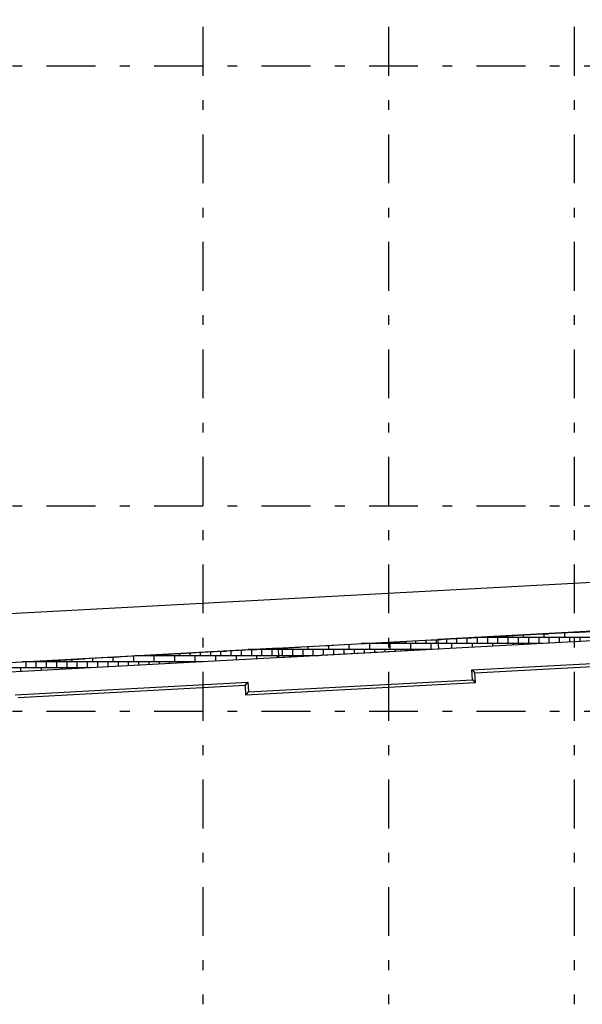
# Model space of a CAD drawing. Extents: x 2 to 87, y -108 to 11.
# Tile 15 of 210: x 16 to 22, y -97 to -86. Entities that reach past the tile are written whole.
import ezdxf

# ---------------------------------------------------------------- set-up
doc = ezdxf.new("R2010")
doc.units = 0
doc.header["$MEASUREMENT"] = 0
doc.linetypes.add('DASHDOT', pattern=[1, 0.5, -0.25, 0, -0.25])
for name, color, linetype in [('11', 7, 'CONTINUOUS'), ('18', 7, 'CONTINUOUS'), ('2', 7, 'CONTINUOUS'), ('5', 7, 'CONTINUOUS')]:
    doc.layers.add(name, color=color, linetype=linetype)

msp = doc.modelspace()

# ---------------------------------------------------------------- linework, layer by layer
at = {"layer": '11', "color": 62, "linetype": 'Continuous'}
for p, q in [((23.3719, -92.6114), (20.332, -92.7756)), ((18.6987, -92.8638), (15.6589, -93.0281)), ((18.7041, -92.9637), (18.6987, -92.8638)), ((20.332, -92.7756), (20.3374, -92.8754)), ((20.3374, -92.8754), (18.7041, -92.9637)), ((20.6794, -93.0873), (23.0602, -92.9587)), ((20.7109, -93.1156), (23.0318, -92.9902)), ((20.6848, -93.1872), (20.6794, -93.0873)), ((20.7163, -93.2155), (20.7109, -93.1156)), ((16.0062, -93.3398), (18.387, -93.2112)), ((16.0378, -93.3681), (18.3586, -93.2427)), ((18.3586, -93.2427), (18.364, -93.3426)), ((18.364, -93.3426), (20.7163, -93.2155)), ((18.387, -93.2112), (18.3924, -93.311)), ((18.3924, -93.311), (20.6848, -93.1872))]:
    msp.add_line(p, q, dxfattribs=at)
for points in [[(20.6875, -93.0946), (20.6874, -93.0945), (20.6873, -93.0944), (20.6872, -93.0943), (20.6871, -93.0942), (20.687, -93.0941), (20.6869, -93.094), (20.6868, -93.0939), (20.6867, -93.0938), (20.6866, -93.0938), (20.6865, -93.0937), (20.6864, -93.0936), (20.6862, -93.0935), (20.6861, -93.0934), (20.686, -93.0933), (20.6859, -93.0932), (20.6858, -93.0931), (20.6857, -93.093), (20.6856, -93.0929), (20.6855, -93.0929), (20.6854, -93.0928), (20.6853, -93.0927), (20.6852, -93.0926), (20.6851, -93.0925), (20.685, -93.0924), (20.6849, -93.0923), (20.6848, -93.0922), (20.6847, -93.0921), (20.6846, -93.092), (20.6845, -93.0919), (20.6844, -93.0919), (20.6843, -93.0918), (20.6842, -93.0917), (20.6841, -93.0916), (20.684, -93.0915), (20.6839, -93.0914), (20.6838, -93.0913), (20.6837, -93.0912), (20.6836, -93.0911), (20.6835, -93.091), (20.6834, -93.0909), (20.6833, -93.0909), (20.6832, -93.0908), (20.6831, -93.0907), (20.683, -93.0906), (20.6829, -93.0905), (20.6828, -93.0904), (20.6827, -93.0903), (20.6826, -93.0902), (20.6825, -93.0901), (20.6824, -93.09), (20.6823, -93.0899), (20.6822, -93.0898), (20.6821, -93.0897), (20.682, -93.0896), (20.6819, -93.0896), (20.6817, -93.0895), (20.6816, -93.0894), (20.6815, -93.0893), (20.6814, -93.0892), (20.6813, -93.0891), (20.6812, -93.089), (20.6811, -93.0889), (20.681, -93.0888), (20.6809, -93.0887), (20.6808, -93.0886), (20.6807, -93.0885), (20.6806, -93.0884), (20.6805, -93.0883), (20.6804, -93.0882), (20.6803, -93.0882), (20.6802, -93.0881), (20.6801, -93.088), (20.68, -93.0879), (20.6799, -93.0878), (20.6798, -93.0877), (20.6797, -93.0876), (20.6796, -93.0875), (20.6795, -93.0874), (20.6794, -93.0873)], [(20.6969, -93.103), (20.6968, -93.1029), (20.6967, -93.1028), (20.6966, -93.1028), (20.6965, -93.1027), (20.6964, -93.1026), (20.6963, -93.1025), (20.6962, -93.1024), (20.6962, -93.1024), (20.6961, -93.1023), (20.696, -93.1022), (20.6959, -93.1021), (20.6958, -93.1021), (20.6957, -93.102), (20.6956, -93.1019), (20.6955, -93.1018), (20.6955, -93.1017), (20.6954, -93.1017), (20.6953, -93.1016), (20.6952, -93.1015), (20.6951, -93.1014), (20.695, -93.1013), (20.6949, -93.1013), (20.6948, -93.1012), (20.6947, -93.1011), (20.6946, -93.101), (20.6946, -93.1009), (20.6945, -93.1009), (20.6944, -93.1008), (20.6943, -93.1007), (20.6942, -93.1006), (20.6941, -93.1005), (20.694, -93.1004), (20.6939, -93.1004), (20.6938, -93.1003), (20.6937, -93.1002), (20.6936, -93.1001), (20.6935, -93.1), (20.6935, -93.0999), (20.6934, -93.0999), (20.6933, -93.0998), (20.6932, -93.0997), (20.6931, -93.0996), (20.693, -93.0995), (20.6929, -93.0994), (20.6928, -93.0994), (20.6927, -93.0993), (20.6926, -93.0992), (20.6925, -93.0991), (20.6924, -93.099), (20.6923, -93.0989), (20.6922, -93.0989), (20.6921, -93.0988), (20.692, -93.0987), (20.692, -93.0986), (20.6919, -93.0985), (20.6918, -93.0984), (20.6917, -93.0983), (20.6916, -93.0983), (20.6915, -93.0982), (20.6914, -93.0981), (20.6913, -93.098), (20.6912, -93.0979), (20.6911, -93.0978), (20.691, -93.0977), (20.6909, -93.0976), (20.6908, -93.0976), (20.6907, -93.0975), (20.6906, -93.0974), (20.6905, -93.0973), (20.6904, -93.0972), (20.6903, -93.0971), (20.6902, -93.097), (20.6901, -93.0969), (20.69, -93.0969), (20.6899, -93.0968), (20.6898, -93.0967), (20.6897, -93.0966), (20.6896, -93.0965), (20.6895, -93.0964), (20.6894, -93.0963), (20.6893, -93.0962), (20.6892, -93.0962), (20.6891, -93.0961), (20.689, -93.096), (20.6889, -93.0959), (20.6888, -93.0958), (20.6887, -93.0957), (20.6887, -93.0956), (20.6886, -93.0955), (20.6885, -93.0955), (20.6884, -93.0954), (20.6883, -93.0953), (20.6882, -93.0952), (20.6881, -93.0951), (20.688, -93.095), (20.6879, -93.0949), (20.6878, -93.0948), (20.6877, -93.0947), (20.6876, -93.0946), (20.6875, -93.0946)], [(20.7044, -93.1098), (20.7043, -93.1097), (20.7043, -93.1096), (20.7042, -93.1096), (20.7041, -93.1095), (20.7041, -93.1095), (20.704, -93.1094), (20.7039, -93.1094), (20.7039, -93.1093), (20.7038, -93.1092), (20.7037, -93.1092), (20.7037, -93.1091), (20.7036, -93.1091), (20.7035, -93.109), (20.7035, -93.1089), (20.7034, -93.1089), (20.7033, -93.1088), (20.7033, -93.1088), (20.7032, -93.1087), (20.7031, -93.1086), (20.7031, -93.1086), (20.703, -93.1085), (20.7029, -93.1084), (20.7029, -93.1084), (20.7028, -93.1083), (20.7027, -93.1083), (20.7027, -93.1082), (20.7026, -93.1081), (20.7025, -93.1081), (20.7024, -93.108), (20.7024, -93.1079), (20.7023, -93.1079), (20.7022, -93.1078), (20.7022, -93.1078), (20.7021, -93.1077), (20.702, -93.1076), (20.7019, -93.1076), (20.7019, -93.1075), (20.7018, -93.1074), (20.7017, -93.1074), (20.7017, -93.1073), (20.7016, -93.1072), (20.7015, -93.1072), (20.7014, -93.1071), (20.7014, -93.107), (20.7013, -93.107), (20.7012, -93.1069), (20.7011, -93.1068), (20.7011, -93.1068), (20.701, -93.1067), (20.7009, -93.1066), (20.7008, -93.1066), (20.7008, -93.1065), (20.7007, -93.1064), (20.7006, -93.1064), (20.7005, -93.1063), (20.7005, -93.1062), (20.7004, -93.1062), (20.7003, -93.1061), (20.7002, -93.106), (20.7001, -93.1059), (20.7001, -93.1059), (20.7, -93.1058), (20.6999, -93.1057), (20.6998, -93.1057), (20.6998, -93.1056), (20.6997, -93.1055), (20.6996, -93.1055), (20.6995, -93.1054), (20.6994, -93.1053), (20.6994, -93.1052), (20.6993, -93.1052), (20.6992, -93.1051), (20.6991, -93.105), (20.699, -93.1049), (20.6989, -93.1049), (20.6989, -93.1048), (20.6988, -93.1047), (20.6987, -93.1047), (20.6986, -93.1046), (20.6985, -93.1045), (20.6985, -93.1044), (20.6984, -93.1044), (20.6983, -93.1043), (20.6982, -93.1042), (20.6981, -93.1041), (20.698, -93.1041), (20.698, -93.104), (20.6979, -93.1039), (20.6978, -93.1038), (20.6977, -93.1038), (20.6976, -93.1037), (20.6975, -93.1036), (20.6975, -93.1035), (20.6974, -93.1035), (20.6973, -93.1034), (20.6972, -93.1033), (20.6971, -93.1032), (20.697, -93.1031), (20.6969, -93.1031), (20.6969, -93.103)], [(20.7093, -93.1141), (20.7092, -93.1141), (20.7092, -93.1141), (20.7092, -93.114), (20.7091, -93.114), (20.7091, -93.114), (20.7091, -93.1139), (20.709, -93.1139), (20.709, -93.1139), (20.7089, -93.1138), (20.7089, -93.1138), (20.7089, -93.1138), (20.7088, -93.1137), (20.7088, -93.1137), (20.7088, -93.1137), (20.7087, -93.1136), (20.7087, -93.1136), (20.7086, -93.1136), (20.7086, -93.1135), (20.7086, -93.1135), (20.7085, -93.1135), (20.7085, -93.1134), (20.7084, -93.1134), (20.7084, -93.1134), (20.7084, -93.1133), (20.7083, -93.1133), (20.7083, -93.1133), (20.7082, -93.1132), (20.7082, -93.1132), (20.7082, -93.1131), (20.7081, -93.1131), (20.7081, -93.1131), (20.708, -93.113), (20.708, -93.113), (20.7079, -93.1129), (20.7079, -93.1129), (20.7079, -93.1129), (20.7078, -93.1128), (20.7078, -93.1128), (20.7077, -93.1127), (20.7077, -93.1127), (20.7076, -93.1127), (20.7076, -93.1126), (20.7075, -93.1126), (20.7075, -93.1125), (20.7074, -93.1125), (20.7074, -93.1125), (20.7073, -93.1124), (20.7073, -93.1124), (20.7072, -93.1123), (20.7072, -93.1123), (20.7071, -93.1122), (20.7071, -93.1122), (20.7071, -93.1121), (20.707, -93.1121), (20.707, -93.1121), (20.7069, -93.112), (20.7068, -93.112), (20.7068, -93.1119), (20.7067, -93.1119), (20.7067, -93.1118), (20.7066, -93.1118), (20.7066, -93.1117), (20.7065, -93.1117), (20.7065, -93.1116), (20.7064, -93.1116), (20.7064, -93.1115), (20.7063, -93.1115), (20.7063, -93.1114), (20.7062, -93.1114), (20.7062, -93.1113), (20.7061, -93.1113), (20.7061, -93.1112), (20.706, -93.1112), (20.7059, -93.1111), (20.7059, -93.1111), (20.7058, -93.111), (20.7058, -93.111), (20.7057, -93.1109), (20.7057, -93.1109), (20.7056, -93.1108), (20.7055, -93.1108), (20.7055, -93.1107), (20.7054, -93.1107), (20.7054, -93.1106), (20.7053, -93.1106), (20.7052, -93.1105), (20.7052, -93.1105), (20.7051, -93.1104), (20.7051, -93.1104), (20.705, -93.1103), (20.7049, -93.1103), (20.7049, -93.1102), (20.7048, -93.1101), (20.7048, -93.1101), (20.7047, -93.11), (20.7046, -93.11), (20.7046, -93.1099), (20.7045, -93.1099), (20.7045, -93.1098), (20.7044, -93.1098)], [(20.7109, -93.1156), (20.7109, -93.1156), (20.7109, -93.1156), (20.7109, -93.1156), (20.7109, -93.1156), (20.7109, -93.1156), (20.7109, -93.1156), (20.7109, -93.1156), (20.7109, -93.1156), (20.7109, -93.1156), (20.7109, -93.1156), (20.7109, -93.1156), (20.7109, -93.1156), (20.7109, -93.1156), (20.7109, -93.1156), (20.7109, -93.1156), (20.7109, -93.1156), (20.7109, -93.1156), (20.7109, -93.1156), (20.7109, -93.1156), (20.7109, -93.1156), (20.7109, -93.1156), (20.7109, -93.1156), (20.7109, -93.1156), (20.7108, -93.1156), (20.7108, -93.1155), (20.7108, -93.1155), (20.7108, -93.1155), (20.7108, -93.1155), (20.7108, -93.1155), (20.7108, -93.1155), (20.7108, -93.1155), (20.7108, -93.1155), (20.7108, -93.1155), (20.7107, -93.1155), (20.7107, -93.1155), (20.7107, -93.1154), (20.7107, -93.1154), (20.7107, -93.1154), (20.7107, -93.1154), (20.7107, -93.1154), (20.7107, -93.1154), (20.7106, -93.1154), (20.7106, -93.1154), (20.7106, -93.1153), (20.7106, -93.1153), (20.7106, -93.1153), (20.7106, -93.1153), (20.7106, -93.1153), (20.7105, -93.1153), (20.7105, -93.1153), (20.7105, -93.1152), (20.7105, -93.1152), (20.7105, -93.1152), (20.7104, -93.1152), (20.7104, -93.1152), (20.7104, -93.1152), (20.7104, -93.1151), (20.7104, -93.1151), (20.7104, -93.1151), (20.7103, -93.1151), (20.7103, -93.1151), (20.7103, -93.1151), (20.7103, -93.115), (20.7102, -93.115), (20.7102, -93.115), (20.7102, -93.115), (20.7102, -93.115), (20.7102, -93.1149), (20.7101, -93.1149), (20.7101, -93.1149), (20.7101, -93.1149), (20.7101, -93.1149), (20.71, -93.1148), (20.71, -93.1148), (20.71, -93.1148), (20.71, -93.1148), (20.7099, -93.1147), (20.7099, -93.1147), (20.7099, -93.1147), (20.7099, -93.1147), (20.7098, -93.1146), (20.7098, -93.1146), (20.7098, -93.1146), (20.7098, -93.1146), (20.7097, -93.1145), (20.7097, -93.1145), (20.7097, -93.1145), (20.7096, -93.1145), (20.7096, -93.1144), (20.7096, -93.1144), (20.7095, -93.1144), (20.7095, -93.1144), (20.7095, -93.1143), (20.7095, -93.1143), (20.7094, -93.1143), (20.7094, -93.1142), (20.7094, -93.1142), (20.7093, -93.1142), (20.7093, -93.1142), (20.7093, -93.1141)], [(18.3586, -93.2427), (18.3586, -93.2427), (18.3586, -93.2427), (18.3586, -93.2427), (18.3586, -93.2427), (18.3586, -93.2427), (18.3586, -93.2427), (18.3586, -93.2427), (18.3586, -93.2427), (18.3586, -93.2427), (18.3586, -93.2427), (18.3586, -93.2427), (18.3587, -93.2427), (18.3587, -93.2427), (18.3587, -93.2427), (18.3587, -93.2427), (18.3587, -93.2427), (18.3587, -93.2427), (18.3587, -93.2427), (18.3587, -93.2427), (18.3587, -93.2427), (18.3587, -93.2427), (18.3587, -93.2426), (18.3587, -93.2426), (18.3587, -93.2426), (18.3587, -93.2426), (18.3587, -93.2426), (18.3587, -93.2426), (18.3587, -93.2426), (18.3588, -93.2426), (18.3588, -93.2426), (18.3588, -93.2426), (18.3588, -93.2426), (18.3588, -93.2425), (18.3588, -93.2425), (18.3588, -93.2425), (18.3588, -93.2425), (18.3588, -93.2425), (18.3588, -93.2425), (18.3589, -93.2425), (18.3589, -93.2425), (18.3589, -93.2424), (18.3589, -93.2424), (18.3589, -93.2424), (18.3589, -93.2424), (18.3589, -93.2424), (18.359, -93.2424), (18.359, -93.2424), (18.359, -93.2423), (18.359, -93.2423), (18.359, -93.2423), (18.359, -93.2423), (18.359, -93.2423), (18.3591, -93.2423), (18.3591, -93.2422), (18.3591, -93.2422), (18.3591, -93.2422), (18.3591, -93.2422), (18.3591, -93.2422), (18.3592, -93.2421), (18.3592, -93.2421), (18.3592, -93.2421), (18.3592, -93.2421), (18.3592, -93.2421), (18.3593, -93.242), (18.3593, -93.242), (18.3593, -93.242), (18.3593, -93.242), (18.3593, -93.2419), (18.3594, -93.2419), (18.3594, -93.2419), (18.3594, -93.2419), (18.3594, -93.2419), (18.3594, -93.2418), (18.3595, -93.2418), (18.3595, -93.2418), (18.3595, -93.2418), (18.3595, -93.2417), (18.3596, -93.2417), (18.3596, -93.2417), (18.3596, -93.2416), (18.3596, -93.2416), (18.3596, -93.2416), (18.3597, -93.2416), (18.3597, -93.2415), (18.3597, -93.2415), (18.3597, -93.2415), (18.3598, -93.2415), (18.3598, -93.2414), (18.3598, -93.2414), (18.3599, -93.2414), (18.3599, -93.2413), (18.3599, -93.2413), (18.3599, -93.2413), (18.36, -93.2412), (18.36, -93.2412), (18.36, -93.2412), (18.3601, -93.2411), (18.3601, -93.2411), (18.3601, -93.2411), (18.3601, -93.241)], [(18.3601, -93.241), (18.3602, -93.241), (18.3602, -93.241), (18.3602, -93.2409), (18.3603, -93.2409), (18.3603, -93.2409), (18.3603, -93.2408), (18.3604, -93.2408), (18.3604, -93.2408), (18.3604, -93.2407), (18.3605, -93.2407), (18.3605, -93.2407), (18.3605, -93.2406), (18.3606, -93.2406), (18.3606, -93.2405), (18.3606, -93.2405), (18.3607, -93.2405), (18.3607, -93.2404), (18.3607, -93.2404), (18.3608, -93.2404), (18.3608, -93.2403), (18.3608, -93.2403), (18.3609, -93.2402), (18.3609, -93.2402), (18.3609, -93.2402), (18.361, -93.2401), (18.361, -93.2401), (18.3611, -93.24), (18.3611, -93.24), (18.3611, -93.2399), (18.3612, -93.2399), (18.3612, -93.2399), (18.3612, -93.2398), (18.3613, -93.2398), (18.3613, -93.2397), (18.3614, -93.2397), (18.3614, -93.2396), (18.3614, -93.2396), (18.3615, -93.2395), (18.3615, -93.2395), (18.3616, -93.2395), (18.3616, -93.2394), (18.3616, -93.2394), (18.3617, -93.2393), (18.3617, -93.2393), (18.3618, -93.2392), (18.3618, -93.2392), (18.3619, -93.2391), (18.3619, -93.2391), (18.3619, -93.239), (18.362, -93.239), (18.362, -93.2389), (18.3621, -93.2389), (18.3621, -93.2388), (18.3622, -93.2388), (18.3622, -93.2387), (18.3623, -93.2387), (18.3623, -93.2386), (18.3623, -93.2386), (18.3624, -93.2385), (18.3624, -93.2385), (18.3625, -93.2384), (18.3625, -93.2384), (18.3626, -93.2383), (18.3626, -93.2383), (18.3627, -93.2382), (18.3627, -93.2382), (18.3628, -93.2381), (18.3628, -93.2381), (18.3629, -93.238), (18.3629, -93.2379), (18.363, -93.2379), (18.363, -93.2378), (18.3631, -93.2378), (18.3631, -93.2377), (18.3632, -93.2377), (18.3632, -93.2376), (18.3633, -93.2376), (18.3633, -93.2375), (18.3634, -93.2374), (18.3634, -93.2374), (18.3635, -93.2373), (18.3635, -93.2373), (18.3636, -93.2372), (18.3636, -93.2372), (18.3637, -93.2371), (18.3637, -93.237), (18.3638, -93.237), (18.3638, -93.2369), (18.3639, -93.2369), (18.364, -93.2368), (18.364, -93.2367), (18.3641, -93.2367), (18.3641, -93.2366), (18.3642, -93.2366), (18.3642, -93.2365), (18.3643, -93.2364), (18.3643, -93.2364), (18.3644, -93.2363), (18.3645, -93.2362), (18.3645, -93.2362)], [(18.3645, -93.2362), (18.3646, -93.2361), (18.3646, -93.236), (18.3647, -93.236), (18.3647, -93.2359), (18.3648, -93.2359), (18.3649, -93.2358), (18.3649, -93.2357), (18.365, -93.2357), (18.365, -93.2356), (18.3651, -93.2355), (18.3652, -93.2355), (18.3652, -93.2354), (18.3653, -93.2353), (18.3653, -93.2353), (18.3654, -93.2352), (18.3655, -93.2351), (18.3655, -93.2351), (18.3656, -93.235), (18.3656, -93.2349), (18.3657, -93.2349), (18.3658, -93.2348), (18.3658, -93.2347), (18.3659, -93.2347), (18.3659, -93.2346), (18.366, -93.2345), (18.3661, -93.2344), (18.3661, -93.2344), (18.3662, -93.2343), (18.3663, -93.2342), (18.3663, -93.2342), (18.3664, -93.2341), (18.3664, -93.234), (18.3665, -93.2339), (18.3666, -93.2339), (18.3666, -93.2338), (18.3667, -93.2337), (18.3668, -93.2337), (18.3668, -93.2336), (18.3669, -93.2335), (18.367, -93.2334), (18.367, -93.2334), (18.3671, -93.2333), (18.3672, -93.2332), (18.3672, -93.2331), (18.3673, -93.2331), (18.3674, -93.233), (18.3674, -93.2329), (18.3675, -93.2328), (18.3676, -93.2328), (18.3676, -93.2327), (18.3677, -93.2326), (18.3678, -93.2325), (18.3678, -93.2325), (18.3679, -93.2324), (18.368, -93.2323), (18.368, -93.2322), (18.3681, -93.2322), (18.3682, -93.2321), (18.3682, -93.232), (18.3683, -93.2319), (18.3684, -93.2319), (18.3685, -93.2318), (18.3685, -93.2317), (18.3686, -93.2316), (18.3687, -93.2315), (18.3687, -93.2315), (18.3688, -93.2314), (18.3689, -93.2313), (18.369, -93.2312), (18.369, -93.2311), (18.3691, -93.2311), (18.3692, -93.231), (18.3692, -93.2309), (18.3693, -93.2308), (18.3694, -93.2307), (18.3695, -93.2307), (18.3695, -93.2306), (18.3696, -93.2305), (18.3697, -93.2304), (18.3698, -93.2303), (18.3698, -93.2302), (18.3699, -93.2302), (18.37, -93.2301), (18.3701, -93.23), (18.3701, -93.2299), (18.3702, -93.2298), (18.3703, -93.2297), (18.3704, -93.2297), (18.3704, -93.2296), (18.3705, -93.2295), (18.3706, -93.2294), (18.3707, -93.2293), (18.3707, -93.2292), (18.3708, -93.2292), (18.3709, -93.2291), (18.371, -93.229), (18.371, -93.2289), (18.3711, -93.2288), (18.3712, -93.2287), (18.3713, -93.2286)], [(18.3713, -93.2286), (18.3714, -93.2286), (18.3714, -93.2285), (18.3715, -93.2284), (18.3716, -93.2283), (18.3717, -93.2282), (18.3717, -93.2281), (18.3718, -93.228), (18.3719, -93.2279), (18.372, -93.2279), (18.3721, -93.2278), (18.3721, -93.2277), (18.3722, -93.2276), (18.3723, -93.2275), (18.3724, -93.2274), (18.3725, -93.2273), (18.3725, -93.2272), (18.3726, -93.2271), (18.3727, -93.2271), (18.3728, -93.227), (18.3729, -93.2269), (18.3729, -93.2268), (18.373, -93.2267), (18.3731, -93.2266), (18.3732, -93.2265), (18.3733, -93.2264), (18.3733, -93.2263), (18.3734, -93.2262), (18.3735, -93.2262), (18.3736, -93.2261), (18.3737, -93.226), (18.3737, -93.2259), (18.3738, -93.2258), (18.3739, -93.2257), (18.374, -93.2256), (18.3741, -93.2255), (18.3742, -93.2254), (18.3742, -93.2253), (18.3743, -93.2252), (18.3744, -93.2251), (18.3745, -93.2251), (18.3746, -93.225), (18.3747, -93.2249), (18.3747, -93.2248), (18.3748, -93.2247), (18.3749, -93.2246), (18.375, -93.2245), (18.3751, -93.2244), (18.3752, -93.2243), (18.3752, -93.2242), (18.3753, -93.2241), (18.3754, -93.224), (18.3755, -93.2239), (18.3756, -93.2238), (18.3757, -93.2237), (18.3758, -93.2236), (18.3758, -93.2235), (18.3759, -93.2235), (18.376, -93.2234), (18.3761, -93.2233), (18.3762, -93.2232), (18.3763, -93.2231), (18.3764, -93.223), (18.3764, -93.2229), (18.3765, -93.2228), (18.3766, -93.2227), (18.3767, -93.2226), (18.3768, -93.2225), (18.3769, -93.2224), (18.377, -93.2223), (18.3771, -93.2222), (18.3771, -93.2221), (18.3772, -93.222), (18.3773, -93.2219), (18.3774, -93.2218), (18.3775, -93.2217), (18.3776, -93.2216), (18.3777, -93.2215), (18.3778, -93.2214), (18.3778, -93.2213), (18.3779, -93.2212), (18.378, -93.2211), (18.3781, -93.221), (18.3782, -93.2209), (18.3783, -93.2208), (18.3784, -93.2207), (18.3785, -93.2206), (18.3786, -93.2205), (18.3786, -93.2204), (18.3787, -93.2203), (18.3788, -93.2202), (18.3789, -93.2201), (18.379, -93.22), (18.3791, -93.2199), (18.3792, -93.2198), (18.3793, -93.2197), (18.3794, -93.2196), (18.3794, -93.2195), (18.3795, -93.2194), (18.3796, -93.2193), (18.3797, -93.2192)], [(18.3797, -93.2192), (18.3798, -93.2191), (18.3799, -93.219), (18.38, -93.2189), (18.3801, -93.2188), (18.3802, -93.2187), (18.3802, -93.2186), (18.3803, -93.2185), (18.3804, -93.2184), (18.3805, -93.2183), (18.3806, -93.2182), (18.3807, -93.2181), (18.3808, -93.218), (18.3809, -93.2179), (18.381, -93.2178), (18.3811, -93.2177), (18.3811, -93.2176), (18.3812, -93.2175), (18.3813, -93.2174), (18.3814, -93.2173), (18.3815, -93.2172), (18.3816, -93.2171), (18.3817, -93.217), (18.3818, -93.2169), (18.3819, -93.2168), (18.382, -93.2167), (18.382, -93.2166), (18.3821, -93.2165), (18.3822, -93.2164), (18.3823, -93.2163), (18.3824, -93.2162), (18.3825, -93.2161), (18.3826, -93.216), (18.3827, -93.2159), (18.3828, -93.2158), (18.3829, -93.2157), (18.383, -93.2156), (18.383, -93.2155), (18.3831, -93.2154), (18.3832, -93.2153), (18.3833, -93.2152), (18.3834, -93.2151), (18.3835, -93.215), (18.3836, -93.2149), (18.3837, -93.2148), (18.3838, -93.2147), (18.3839, -93.2146), (18.384, -93.2145), (18.3841, -93.2144), (18.3842, -93.2143), (18.3842, -93.2142), (18.3843, -93.214), (18.3844, -93.2139), (18.3845, -93.2138), (18.3846, -93.2137), (18.3847, -93.2136), (18.3848, -93.2135), (18.3849, -93.2134), (18.385, -93.2133), (18.3851, -93.2132), (18.3852, -93.2131), (18.3853, -93.213), (18.3854, -93.2129), (18.3855, -93.2128), (18.3856, -93.2127), (18.3856, -93.2126), (18.3857, -93.2125), (18.3858, -93.2124), (18.3859, -93.2123), (18.386, -93.2122), (18.3861, -93.2121), (18.3862, -93.212), (18.3863, -93.2119), (18.3864, -93.2118), (18.3865, -93.2117), (18.3866, -93.2116), (18.3867, -93.2115), (18.3868, -93.2114), (18.3869, -93.2113), (18.387, -93.2112)], [(20.6929, -93.1944), (20.6928, -93.1943), (20.6927, -93.1942), (20.6926, -93.1941), (20.6925, -93.1941), (20.6924, -93.194), (20.6923, -93.1939), (20.6922, -93.1938), (20.6921, -93.1937), (20.692, -93.1936), (20.6919, -93.1935), (20.6918, -93.1934), (20.6917, -93.1933), (20.6916, -93.1932), (20.6915, -93.1931), (20.6914, -93.1931), (20.6913, -93.193), (20.6912, -93.1929), (20.691, -93.1928), (20.6909, -93.1927), (20.6908, -93.1926), (20.6907, -93.1925), (20.6906, -93.1924), (20.6905, -93.1923), (20.6904, -93.1922), (20.6903, -93.1921), (20.6902, -93.1921), (20.6901, -93.192), (20.69, -93.1919), (20.6899, -93.1918), (20.6898, -93.1917), (20.6897, -93.1916), (20.6896, -93.1915), (20.6895, -93.1914), (20.6894, -93.1913), (20.6893, -93.1912), (20.6892, -93.1911), (20.6891, -93.191), (20.689, -93.191), (20.6889, -93.1909), (20.6888, -93.1908), (20.6887, -93.1907), (20.6886, -93.1906), (20.6885, -93.1905), (20.6884, -93.1904), (20.6883, -93.1903), (20.6882, -93.1902), (20.6881, -93.1901), (20.688, -93.19), (20.6879, -93.1899), (20.6878, -93.1898), (20.6877, -93.1898), (20.6876, -93.1897), (20.6875, -93.1896), (20.6874, -93.1895), (20.6873, -93.1894), (20.6872, -93.1893), (20.6871, -93.1892), (20.687, -93.1891), (20.6869, -93.189), (20.6868, -93.1889), (20.6867, -93.1888), (20.6865, -93.1887), (20.6864, -93.1886), (20.6863, -93.1885), (20.6862, -93.1885), (20.6861, -93.1884), (20.686, -93.1883), (20.6859, -93.1882), (20.6858, -93.1881), (20.6857, -93.188), (20.6856, -93.1879), (20.6855, -93.1878), (20.6854, -93.1877), (20.6853, -93.1876), (20.6852, -93.1875), (20.6851, -93.1874), (20.685, -93.1873), (20.6849, -93.1872), (20.6848, -93.1872)], [(20.7022, -93.2029), (20.7022, -93.2028), (20.7021, -93.2027), (20.702, -93.2026), (20.7019, -93.2025), (20.7018, -93.2025), (20.7017, -93.2024), (20.7016, -93.2023), (20.7016, -93.2022), (20.7015, -93.2021), (20.7014, -93.2021), (20.7013, -93.202), (20.7012, -93.2019), (20.7011, -93.2018), (20.701, -93.2018), (20.7009, -93.2017), (20.7008, -93.2016), (20.7008, -93.2015), (20.7007, -93.2014), (20.7006, -93.2014), (20.7005, -93.2013), (20.7004, -93.2012), (20.7003, -93.2011), (20.7002, -93.201), (20.7001, -93.2009), (20.7, -93.2009), (20.7, -93.2008), (20.6999, -93.2007), (20.6998, -93.2006), (20.6997, -93.2005), (20.6996, -93.2005), (20.6995, -93.2004), (20.6994, -93.2003), (20.6993, -93.2002), (20.6992, -93.2001), (20.6991, -93.2), (20.699, -93.2), (20.6989, -93.1999), (20.6989, -93.1998), (20.6988, -93.1997), (20.6987, -93.1996), (20.6986, -93.1995), (20.6985, -93.1995), (20.6984, -93.1994), (20.6983, -93.1993), (20.6982, -93.1992), (20.6981, -93.1991), (20.698, -93.199), (20.6979, -93.199), (20.6978, -93.1989), (20.6977, -93.1988), (20.6976, -93.1987), (20.6975, -93.1986), (20.6974, -93.1985), (20.6973, -93.1984), (20.6973, -93.1984), (20.6972, -93.1983), (20.6971, -93.1982), (20.697, -93.1981), (20.6969, -93.198), (20.6968, -93.1979), (20.6967, -93.1978), (20.6966, -93.1978), (20.6965, -93.1977), (20.6964, -93.1976), (20.6963, -93.1975), (20.6962, -93.1974), (20.6961, -93.1973), (20.696, -93.1972), (20.6959, -93.1972), (20.6958, -93.1971), (20.6957, -93.197), (20.6956, -93.1969), (20.6955, -93.1968), (20.6954, -93.1967), (20.6953, -93.1966), (20.6952, -93.1965), (20.6951, -93.1965), (20.695, -93.1964), (20.6949, -93.1963), (20.6948, -93.1962), (20.6947, -93.1961), (20.6946, -93.196), (20.6945, -93.1959), (20.6944, -93.1958), (20.6943, -93.1958), (20.6942, -93.1957), (20.6941, -93.1956), (20.694, -93.1955), (20.6939, -93.1954), (20.6938, -93.1953), (20.6937, -93.1952), (20.6936, -93.1951), (20.6935, -93.195), (20.6934, -93.195), (20.6933, -93.1949), (20.6932, -93.1948), (20.6931, -93.1947), (20.6931, -93.1946), (20.693, -93.1945), (20.6929, -93.1944)], [(20.7098, -93.2096), (20.7097, -93.2096), (20.7097, -93.2095), (20.7096, -93.2094), (20.7095, -93.2094), (20.7095, -93.2093), (20.7094, -93.2093), (20.7093, -93.2092), (20.7093, -93.2092), (20.7092, -93.2091), (20.7091, -93.209), (20.7091, -93.209), (20.709, -93.2089), (20.7089, -93.2089), (20.7089, -93.2088), (20.7088, -93.2087), (20.7087, -93.2087), (20.7087, -93.2086), (20.7086, -93.2086), (20.7085, -93.2085), (20.7085, -93.2084), (20.7084, -93.2084), (20.7083, -93.2083), (20.7083, -93.2082), (20.7082, -93.2082), (20.7081, -93.2081), (20.708, -93.2081), (20.708, -93.208), (20.7079, -93.2079), (20.7078, -93.2079), (20.7078, -93.2078), (20.7077, -93.2077), (20.7076, -93.2077), (20.7076, -93.2076), (20.7075, -93.2076), (20.7074, -93.2075), (20.7073, -93.2074), (20.7073, -93.2074), (20.7072, -93.2073), (20.7071, -93.2072), (20.7071, -93.2072), (20.707, -93.2071), (20.7069, -93.207), (20.7068, -93.207), (20.7068, -93.2069), (20.7067, -93.2068), (20.7066, -93.2068), (20.7065, -93.2067), (20.7065, -93.2066), (20.7064, -93.2066), (20.7063, -93.2065), (20.7062, -93.2064), (20.7062, -93.2064), (20.7061, -93.2063), (20.706, -93.2062), (20.7059, -93.2061), (20.7059, -93.2061), (20.7058, -93.206), (20.7057, -93.2059), (20.7056, -93.2059), (20.7055, -93.2058), (20.7055, -93.2057), (20.7054, -93.2057), (20.7053, -93.2056), (20.7052, -93.2055), (20.7051, -93.2054), (20.7051, -93.2054), (20.705, -93.2053), (20.7049, -93.2052), (20.7048, -93.2052), (20.7047, -93.2051), (20.7047, -93.205), (20.7046, -93.2049), (20.7045, -93.2049), (20.7044, -93.2048), (20.7043, -93.2047), (20.7043, -93.2047), (20.7042, -93.2046), (20.7041, -93.2045), (20.704, -93.2044), (20.7039, -93.2044), (20.7039, -93.2043), (20.7038, -93.2042), (20.7037, -93.2041), (20.7036, -93.2041), (20.7035, -93.204), (20.7034, -93.2039), (20.7034, -93.2038), (20.7033, -93.2038), (20.7032, -93.2037), (20.7031, -93.2036), (20.703, -93.2035), (20.7029, -93.2035), (20.7028, -93.2034), (20.7028, -93.2033), (20.7027, -93.2032), (20.7026, -93.2032), (20.7025, -93.2031), (20.7024, -93.203), (20.7023, -93.2029), (20.7022, -93.2029)], [(20.7147, -93.214), (20.7146, -93.214), (20.7146, -93.2139), (20.7146, -93.2139), (20.7145, -93.2139), (20.7145, -93.2138), (20.7144, -93.2138), (20.7144, -93.2138), (20.7144, -93.2137), (20.7143, -93.2137), (20.7143, -93.2137), (20.7143, -93.2136), (20.7142, -93.2136), (20.7142, -93.2136), (20.7142, -93.2135), (20.7141, -93.2135), (20.7141, -93.2135), (20.714, -93.2134), (20.714, -93.2134), (20.714, -93.2134), (20.7139, -93.2133), (20.7139, -93.2133), (20.7138, -93.2133), (20.7138, -93.2132), (20.7138, -93.2132), (20.7137, -93.2131), (20.7137, -93.2131), (20.7136, -93.2131), (20.7136, -93.213), (20.7136, -93.213), (20.7135, -93.213), (20.7135, -93.2129), (20.7134, -93.2129), (20.7134, -93.2128), (20.7133, -93.2128), (20.7133, -93.2128), (20.7132, -93.2127), (20.7132, -93.2127), (20.7132, -93.2126), (20.7131, -93.2126), (20.7131, -93.2126), (20.713, -93.2125), (20.713, -93.2125), (20.7129, -93.2124), (20.7129, -93.2124), (20.7128, -93.2123), (20.7128, -93.2123), (20.7127, -93.2123), (20.7127, -93.2122), (20.7126, -93.2122), (20.7126, -93.2121), (20.7125, -93.2121), (20.7125, -93.212), (20.7124, -93.212), (20.7124, -93.212), (20.7123, -93.2119), (20.7123, -93.2119), (20.7122, -93.2118), (20.7122, -93.2118), (20.7121, -93.2117), (20.7121, -93.2117), (20.712, -93.2116), (20.712, -93.2116), (20.7119, -93.2115), (20.7119, -93.2115), (20.7118, -93.2114), (20.7118, -93.2114), (20.7117, -93.2113), (20.7117, -93.2113), (20.7116, -93.2113), (20.7116, -93.2112), (20.7115, -93.2112), (20.7114, -93.2111), (20.7114, -93.2111), (20.7113, -93.211), (20.7113, -93.211), (20.7112, -93.2109), (20.7112, -93.2109), (20.7111, -93.2108), (20.7111, -93.2107), (20.711, -93.2107), (20.7109, -93.2106), (20.7109, -93.2106), (20.7108, -93.2105), (20.7108, -93.2105), (20.7107, -93.2104), (20.7106, -93.2104), (20.7106, -93.2103), (20.7105, -93.2103), (20.7105, -93.2102), (20.7104, -93.2102), (20.7103, -93.2101), (20.7103, -93.2101), (20.7102, -93.21), (20.7102, -93.2099), (20.7101, -93.2099), (20.71, -93.2098), (20.71, -93.2098), (20.7099, -93.2097), (20.7098, -93.2097), (20.7098, -93.2096)], [(20.7163, -93.2155), (20.7163, -93.2155), (20.7163, -93.2155), (20.7163, -93.2155), (20.7163, -93.2155), (20.7163, -93.2155), (20.7163, -93.2155), (20.7163, -93.2155), (20.7163, -93.2155), (20.7163, -93.2155), (20.7163, -93.2155), (20.7163, -93.2155), (20.7163, -93.2155), (20.7163, -93.2155), (20.7163, -93.2155), (20.7163, -93.2155), (20.7163, -93.2155), (20.7163, -93.2154), (20.7163, -93.2154), (20.7163, -93.2154), (20.7163, -93.2154), (20.7163, -93.2154), (20.7163, -93.2154), (20.7162, -93.2154), (20.7162, -93.2154), (20.7162, -93.2154), (20.7162, -93.2154), (20.7162, -93.2154), (20.7162, -93.2154), (20.7162, -93.2154), (20.7162, -93.2154), (20.7162, -93.2153), (20.7162, -93.2153), (20.7162, -93.2153), (20.7161, -93.2153), (20.7161, -93.2153), (20.7161, -93.2153), (20.7161, -93.2153), (20.7161, -93.2153), (20.7161, -93.2153), (20.7161, -93.2152), (20.7161, -93.2152), (20.716, -93.2152), (20.716, -93.2152), (20.716, -93.2152), (20.716, -93.2152), (20.716, -93.2152), (20.716, -93.2152), (20.7159, -93.2151), (20.7159, -93.2151), (20.7159, -93.2151), (20.7159, -93.2151), (20.7159, -93.2151), (20.7159, -93.2151), (20.7158, -93.215), (20.7158, -93.215), (20.7158, -93.215), (20.7158, -93.215), (20.7158, -93.215), (20.7157, -93.215), (20.7157, -93.2149), (20.7157, -93.2149), (20.7157, -93.2149), (20.7157, -93.2149), (20.7156, -93.2149), (20.7156, -93.2149), (20.7156, -93.2148), (20.7156, -93.2148), (20.7156, -93.2148), (20.7155, -93.2148), (20.7155, -93.2147), (20.7155, -93.2147), (20.7155, -93.2147), (20.7154, -93.2147), (20.7154, -93.2147), (20.7154, -93.2146), (20.7154, -93.2146), (20.7153, -93.2146), (20.7153, -93.2146), (20.7153, -93.2145), (20.7153, -93.2145), (20.7152, -93.2145), (20.7152, -93.2145), (20.7152, -93.2144), (20.7151, -93.2144), (20.7151, -93.2144), (20.7151, -93.2144), (20.7151, -93.2143), (20.715, -93.2143), (20.715, -93.2143), (20.715, -93.2143), (20.7149, -93.2142), (20.7149, -93.2142), (20.7149, -93.2142), (20.7148, -93.2142), (20.7148, -93.2141), (20.7148, -93.2141), (20.7148, -93.2141), (20.7147, -93.214), (20.7147, -93.214), (20.7147, -93.214)], [(18.364, -93.3426), (18.364, -93.3426), (18.364, -93.3426), (18.364, -93.3426), (18.364, -93.3426), (18.364, -93.3426), (18.364, -93.3426), (18.364, -93.3426), (18.364, -93.3426), (18.364, -93.3426), (18.364, -93.3426), (18.364, -93.3426), (18.364, -93.3426), (18.364, -93.3426), (18.3641, -93.3425), (18.3641, -93.3425), (18.3641, -93.3425), (18.3641, -93.3425), (18.3641, -93.3425), (18.3641, -93.3425), (18.3641, -93.3425), (18.3641, -93.3425), (18.3641, -93.3425), (18.3641, -93.3425), (18.3641, -93.3425), (18.3641, -93.3425), (18.3641, -93.3425), (18.3641, -93.3425), (18.3641, -93.3424), (18.3642, -93.3424), (18.3642, -93.3424), (18.3642, -93.3424), (18.3642, -93.3424), (18.3642, -93.3424), (18.3642, -93.3424), (18.3642, -93.3424), (18.3642, -93.3424), (18.3642, -93.3423), (18.3642, -93.3423), (18.3643, -93.3423), (18.3643, -93.3423), (18.3643, -93.3423), (18.3643, -93.3423), (18.3643, -93.3423), (18.3643, -93.3423), (18.3643, -93.3422), (18.3643, -93.3422), (18.3644, -93.3422), (18.3644, -93.3422), (18.3644, -93.3422), (18.3644, -93.3422), (18.3644, -93.3421), (18.3644, -93.3421), (18.3645, -93.3421), (18.3645, -93.3421), (18.3645, -93.3421), (18.3645, -93.3421), (18.3645, -93.342), (18.3645, -93.342), (18.3646, -93.342), (18.3646, -93.342), (18.3646, -93.342), (18.3646, -93.3419), (18.3646, -93.3419), (18.3646, -93.3419), (18.3647, -93.3419), (18.3647, -93.3418), (18.3647, -93.3418), (18.3647, -93.3418), (18.3647, -93.3418), (18.3648, -93.3418), (18.3648, -93.3417), (18.3648, -93.3417), (18.3648, -93.3417), (18.3649, -93.3417), (18.3649, -93.3416), (18.3649, -93.3416), (18.3649, -93.3416), (18.3649, -93.3416), (18.365, -93.3415), (18.365, -93.3415), (18.365, -93.3415), (18.365, -93.3414), (18.3651, -93.3414), (18.3651, -93.3414), (18.3651, -93.3414), (18.3651, -93.3413), (18.3652, -93.3413), (18.3652, -93.3413), (18.3652, -93.3412), (18.3652, -93.3412), (18.3653, -93.3412), (18.3653, -93.3412), (18.3653, -93.3411), (18.3654, -93.3411), (18.3654, -93.3411), (18.3654, -93.341), (18.3654, -93.341), (18.3655, -93.341), (18.3655, -93.3409), (18.3655, -93.3409)], [(18.3655, -93.3409), (18.3656, -93.3409), (18.3656, -93.3408), (18.3656, -93.3408), (18.3657, -93.3408), (18.3657, -93.3407), (18.3657, -93.3407), (18.3658, -93.3407), (18.3658, -93.3406), (18.3658, -93.3406), (18.3658, -93.3405), (18.3659, -93.3405), (18.3659, -93.3405), (18.3659, -93.3404), (18.366, -93.3404), (18.366, -93.3404), (18.366, -93.3403), (18.3661, -93.3403), (18.3661, -93.3402), (18.3662, -93.3402), (18.3662, -93.3402), (18.3662, -93.3401), (18.3663, -93.3401), (18.3663, -93.34), (18.3663, -93.34), (18.3664, -93.34), (18.3664, -93.3399), (18.3664, -93.3399), (18.3665, -93.3398), (18.3665, -93.3398), (18.3666, -93.3398), (18.3666, -93.3397), (18.3666, -93.3397), (18.3667, -93.3396), (18.3667, -93.3396), (18.3668, -93.3395), (18.3668, -93.3395), (18.3668, -93.3394), (18.3669, -93.3394), (18.3669, -93.3394), (18.367, -93.3393), (18.367, -93.3393), (18.367, -93.3392), (18.3671, -93.3392), (18.3671, -93.3391), (18.3672, -93.3391), (18.3672, -93.339), (18.3673, -93.339), (18.3673, -93.3389), (18.3673, -93.3389), (18.3674, -93.3388), (18.3674, -93.3388), (18.3675, -93.3387), (18.3675, -93.3387), (18.3676, -93.3386), (18.3676, -93.3386), (18.3677, -93.3385), (18.3677, -93.3385), (18.3677, -93.3384), (18.3678, -93.3384), (18.3678, -93.3383), (18.3679, -93.3383), (18.3679, -93.3382), (18.368, -93.3382), (18.368, -93.3381), (18.3681, -93.3381), (18.3681, -93.338), (18.3682, -93.338), (18.3682, -93.3379), (18.3683, -93.3379), (18.3683, -93.3378), (18.3684, -93.3377), (18.3684, -93.3377), (18.3685, -93.3376), (18.3685, -93.3376), (18.3686, -93.3375), (18.3686, -93.3375), (18.3687, -93.3374), (18.3687, -93.3374), (18.3688, -93.3373), (18.3688, -93.3372), (18.3689, -93.3372), (18.3689, -93.3371), (18.369, -93.3371), (18.369, -93.337), (18.3691, -93.3369), (18.3691, -93.3369), (18.3692, -93.3368), (18.3692, -93.3368), (18.3693, -93.3367), (18.3693, -93.3366), (18.3694, -93.3366), (18.3695, -93.3365), (18.3695, -93.3365), (18.3696, -93.3364), (18.3696, -93.3363), (18.3697, -93.3363), (18.3697, -93.3362), (18.3698, -93.3362), (18.3698, -93.3361), (18.3699, -93.336)], [(18.3699, -93.336), (18.37, -93.336), (18.37, -93.3359), (18.3701, -93.3358), (18.3701, -93.3358), (18.3702, -93.3357), (18.3702, -93.3356), (18.3703, -93.3356), (18.3704, -93.3355), (18.3704, -93.3354), (18.3705, -93.3354), (18.3705, -93.3353), (18.3706, -93.3352), (18.3707, -93.3352), (18.3707, -93.3351), (18.3708, -93.335), (18.3708, -93.335), (18.3709, -93.3349), (18.371, -93.3348), (18.371, -93.3348), (18.3711, -93.3347), (18.3711, -93.3346), (18.3712, -93.3346), (18.3713, -93.3345), (18.3713, -93.3344), (18.3714, -93.3344), (18.3715, -93.3343), (18.3715, -93.3342), (18.3716, -93.3342), (18.3716, -93.3341), (18.3717, -93.334), (18.3718, -93.3339), (18.3718, -93.3339), (18.3719, -93.3338), (18.372, -93.3337), (18.372, -93.3337), (18.3721, -93.3336), (18.3722, -93.3335), (18.3722, -93.3334), (18.3723, -93.3334), (18.3724, -93.3333), (18.3724, -93.3332), (18.3725, -93.3332), (18.3726, -93.3331), (18.3726, -93.333), (18.3727, -93.3329), (18.3728, -93.3329), (18.3728, -93.3328), (18.3729, -93.3327), (18.373, -93.3326), (18.373, -93.3326), (18.3731, -93.3325), (18.3732, -93.3324), (18.3732, -93.3323), (18.3733, -93.3322), (18.3734, -93.3322), (18.3734, -93.3321), (18.3735, -93.332), (18.3736, -93.3319), (18.3736, -93.3319), (18.3737, -93.3318), (18.3738, -93.3317), (18.3739, -93.3316), (18.3739, -93.3315), (18.374, -93.3315), (18.3741, -93.3314), (18.3741, -93.3313), (18.3742, -93.3312), (18.3743, -93.3312), (18.3744, -93.3311), (18.3744, -93.331), (18.3745, -93.3309), (18.3746, -93.3308), (18.3746, -93.3308), (18.3747, -93.3307), (18.3748, -93.3306), (18.3749, -93.3305), (18.3749, -93.3304), (18.375, -93.3303), (18.3751, -93.3303), (18.3752, -93.3302), (18.3752, -93.3301), (18.3753, -93.33), (18.3754, -93.3299), (18.3755, -93.3298), (18.3755, -93.3298), (18.3756, -93.3297), (18.3757, -93.3296), (18.3757, -93.3295), (18.3758, -93.3294), (18.3759, -93.3293), (18.376, -93.3293), (18.3761, -93.3292), (18.3761, -93.3291), (18.3762, -93.329), (18.3763, -93.3289), (18.3764, -93.3288), (18.3764, -93.3287), (18.3765, -93.3287), (18.3766, -93.3286), (18.3767, -93.3285)], [(18.3767, -93.3285), (18.3767, -93.3284), (18.3768, -93.3283), (18.3769, -93.3282), (18.377, -93.3281), (18.3771, -93.3281), (18.3771, -93.328), (18.3772, -93.3279), (18.3773, -93.3278), (18.3774, -93.3277), (18.3774, -93.3276), (18.3775, -93.3275), (18.3776, -93.3274), (18.3777, -93.3274), (18.3778, -93.3273), (18.3778, -93.3272), (18.3779, -93.3271), (18.378, -93.327), (18.3781, -93.3269), (18.3782, -93.3268), (18.3782, -93.3267), (18.3783, -93.3266), (18.3784, -93.3266), (18.3785, -93.3265), (18.3786, -93.3264), (18.3787, -93.3263), (18.3787, -93.3262), (18.3788, -93.3261), (18.3789, -93.326), (18.379, -93.3259), (18.3791, -93.3258), (18.3791, -93.3257), (18.3792, -93.3257), (18.3793, -93.3256), (18.3794, -93.3255), (18.3795, -93.3254), (18.3796, -93.3253), (18.3796, -93.3252), (18.3797, -93.3251), (18.3798, -93.325), (18.3799, -93.3249), (18.38, -93.3248), (18.3801, -93.3247), (18.3801, -93.3246), (18.3802, -93.3245), (18.3803, -93.3244), (18.3804, -93.3244), (18.3805, -93.3243), (18.3806, -93.3242), (18.3806, -93.3241), (18.3807, -93.324), (18.3808, -93.3239), (18.3809, -93.3238), (18.381, -93.3237), (18.3811, -93.3236), (18.3812, -93.3235), (18.3812, -93.3234), (18.3813, -93.3233), (18.3814, -93.3232), (18.3815, -93.3231), (18.3816, -93.323), (18.3817, -93.3229), (18.3818, -93.3228), (18.3818, -93.3227), (18.3819, -93.3226), (18.382, -93.3225), (18.3821, -93.3224), (18.3822, -93.3223), (18.3823, -93.3222), (18.3824, -93.3221), (18.3824, -93.322), (18.3825, -93.322), (18.3826, -93.3219), (18.3827, -93.3218), (18.3828, -93.3217), (18.3829, -93.3216), (18.383, -93.3215), (18.3831, -93.3214), (18.3831, -93.3213), (18.3832, -93.3212), (18.3833, -93.3211), (18.3834, -93.321), (18.3835, -93.3209), (18.3836, -93.3208), (18.3837, -93.3207), (18.3838, -93.3206), (18.3839, -93.3205), (18.3839, -93.3204), (18.384, -93.3203), (18.3841, -93.3202), (18.3842, -93.3201), (18.3843, -93.32), (18.3844, -93.3199), (18.3845, -93.3198), (18.3846, -93.3197), (18.3847, -93.3196), (18.3847, -93.3195), (18.3848, -93.3194), (18.3849, -93.3193), (18.385, -93.3192), (18.3851, -93.3191)], [(18.3851, -93.3191), (18.3852, -93.319), (18.3853, -93.3189), (18.3854, -93.3188), (18.3855, -93.3187), (18.3856, -93.3186), (18.3856, -93.3185), (18.3857, -93.3184), (18.3858, -93.3183), (18.3859, -93.3182), (18.386, -93.3181), (18.3861, -93.318), (18.3862, -93.3179), (18.3863, -93.3178), (18.3864, -93.3177), (18.3865, -93.3176), (18.3865, -93.3175), (18.3866, -93.3174), (18.3867, -93.3173), (18.3868, -93.3172), (18.3869, -93.3171), (18.387, -93.317), (18.3871, -93.3169), (18.3872, -93.3168), (18.3873, -93.3167), (18.3874, -93.3166), (18.3875, -93.3165), (18.3876, -93.3164), (18.3876, -93.3163), (18.3877, -93.3162), (18.3878, -93.3161), (18.3879, -93.316), (18.388, -93.3159), (18.3881, -93.3158), (18.3882, -93.3157), (18.3883, -93.3156), (18.3884, -93.3155), (18.3885, -93.3154), (18.3886, -93.3153), (18.3887, -93.3152), (18.3887, -93.3151), (18.3888, -93.315), (18.3889, -93.3149), (18.389, -93.3148), (18.3891, -93.3147), (18.3892, -93.3145), (18.3893, -93.3144), (18.3894, -93.3143), (18.3895, -93.3142), (18.3896, -93.3141), (18.3897, -93.314), (18.3898, -93.3139), (18.3899, -93.3138), (18.3899, -93.3137), (18.39, -93.3136), (18.3901, -93.3135), (18.3902, -93.3134), (18.3903, -93.3133), (18.3904, -93.3132), (18.3905, -93.3131), (18.3906, -93.313), (18.3907, -93.3129), (18.3908, -93.3128), (18.3909, -93.3127), (18.391, -93.3126), (18.3911, -93.3125), (18.3912, -93.3124), (18.3912, -93.3123), (18.3913, -93.3122), (18.3914, -93.3121), (18.3915, -93.312), (18.3916, -93.3118), (18.3917, -93.3117), (18.3918, -93.3116), (18.3919, -93.3115), (18.392, -93.3114), (18.3921, -93.3113), (18.3922, -93.3112), (18.3923, -93.3111), (18.3924, -93.311)]]:
    msp.add_lwpolyline(points, dxfattribs=at)
at = {"layer": '18', "color": 62, "linetype": 'Continuous'}
for p, q in [((20.4181, -92.7696), (20.4181, -92.8166)), ((20.5231, -92.7639), (20.5231, -92.8166)), ((20.6281, -92.7582), (20.6281, -92.8166)), ((22.558, -92.7541), (20.7043, -92.7541)), ((20.7331, -92.7541), (20.7331, -92.8166)), ((20.7856, -92.7497), (20.7856, -92.7541)), ((20.8381, -92.7541), (20.8381, -92.8166)), ((20.9431, -92.7541), (20.9431, -92.8166)), ((20.9956, -92.7384), (20.9956, -92.7541)), ((21.0481, -92.7541), (21.0481, -92.8166)), ((21.1531, -92.7541), (21.1531, -92.8166)), ((21.2056, -92.727), (21.2056, -92.7541)), ((21.2581, -92.7541), (21.2581, -92.8166)), ((21.3631, -92.7541), (21.3631, -92.8166)), ((21.4156, -92.7157), (21.4156, -92.7541)), ((21.4681, -92.7541), (21.4681, -92.813)), ((21.5731, -92.7541), (21.5731, -92.8073)), ((21.6256, -92.7043), (21.6256, -92.7541)), ((21.6781, -92.7541), (21.6781, -92.8017)), ((21.7831, -92.7541), (21.7831, -92.796)), ((18.5806, -92.8689), (18.5806, -92.8791)), ((18.7906, -92.8575), (18.7906, -92.8791)), ((19.0006, -92.8462), (19.0006, -92.8791)), ((19.2106, -92.8348), (19.2106, -92.8791)), ((19.4206, -92.8235), (19.4206, -92.8791)), ((21.4011, -92.8166), (19.5475, -92.8166)), ((19.5781, -92.815), (19.5781, -92.8166)), ((19.6306, -92.8166), (19.6306, -92.8791)), ((19.6831, -92.8093), (19.6831, -92.8166)), ((19.7881, -92.8036), (19.7881, -92.8166)), ((19.8406, -92.8166), (19.8406, -92.8791)), ((19.8931, -92.7979), (19.8931, -92.8166)), ((19.9981, -92.7923), (19.9981, -92.8166)), ((20.0506, -92.8166), (20.0506, -92.8791)), ((20.1031, -92.7866), (20.1031, -92.8166)), ((20.2081, -92.7809), (20.2081, -92.8166)), ((20.2606, -92.8166), (20.2606, -92.8782)), ((20.3131, -92.7753), (20.3131, -92.8166)), ((20.4706, -92.8166), (20.4706, -92.8669)), ((20.6806, -92.8166), (20.6806, -92.8555)), ((20.8906, -92.8166), (20.8906, -92.8442)), ((21.1006, -92.8166), (21.1006, -92.8329)), ((21.3106, -92.8166), (21.3106, -92.8215)), ((16.7956, -92.9653), (16.7956, -93.0041)), ((17.0056, -92.9539), (17.0056, -93.0041)), ((17.2156, -92.9426), (17.2156, -93.0041)), ((19.0875, -92.9416), (17.2339, -92.9416)), ((17.2681, -92.9398), (17.2681, -92.9416)), ((17.3731, -92.9341), (17.3731, -92.9416)), ((17.4256, -92.9416), (17.4256, -93.0041)), ((17.4781, -92.9284), (17.4781, -92.9416)), ((17.5831, -92.9227), (17.5831, -92.9416)), ((17.6356, -92.9416), (17.6356, -93.0041)), ((17.6881, -92.9171), (17.6881, -92.9416)), ((17.7931, -92.9114), (17.7931, -92.9416)), ((17.8456, -92.9416), (17.8456, -93.0041)), ((17.8981, -92.9057), (17.8981, -92.9416)), ((18.0031, -92.9001), (18.0031, -92.9416)), ((18.0556, -92.9416), (18.0556, -92.9974)), ((18.1081, -92.8944), (18.1081, -92.9416)), ((18.2131, -92.8887), (18.2131, -92.9416)), ((18.2656, -92.9416), (18.2656, -92.986)), ((18.3181, -92.883), (18.3181, -92.9416)), ((20.2443, -92.8791), (18.3907, -92.8791)), ((18.4231, -92.8791), (18.4231, -92.9416)), ((18.4756, -92.9416), (18.4756, -92.9747)), ((18.5281, -92.8791), (18.5281, -92.9416)), ((18.6331, -92.8791), (18.6331, -92.9416)), ((18.6856, -92.9416), (18.6856, -92.9633)), ((18.7381, -92.8791), (18.7381, -92.9416)), ((18.8431, -92.8791), (18.8431, -92.9416)), ((18.8956, -92.9416), (18.8956, -92.952)), ((18.8956, -92.952), (18.8956, -92.9533)), ((18.9481, -92.8791), (18.9481, -92.9416)), ((19.0531, -92.8791), (19.0531, -92.9416)), ((19.1125, -92.9416), (19.0875, -92.9416)), ((19.1056, -92.9416), (19.1056, -92.942)), ((19.1581, -92.8791), (19.1581, -92.9378)), ((19.1581, -92.9378), (19.1581, -92.9392)), ((19.2631, -92.8791), (19.2631, -92.9321)), ((19.2631, -92.9321), (19.2631, -92.9335)), ((19.3681, -92.8791), (19.3681, -92.9265)), ((19.3681, -92.9265), (19.3681, -92.9278)), ((19.4731, -92.8791), (19.4731, -92.9208)), ((19.4731, -92.9208), (19.4731, -92.9221)), ((19.5781, -92.8791), (19.5781, -92.9151)), ((19.5781, -92.9151), (19.5781, -92.9165)), ((19.6831, -92.8791), (19.6831, -92.9094)), ((19.6831, -92.9094), (19.6831, -92.9108)), ((19.7881, -92.8791), (19.7881, -92.9038)), ((19.7881, -92.9038), (19.7881, -92.9051)), ((19.8931, -92.8791), (19.8931, -92.8981)), ((19.8931, -92.8981), (19.8931, -92.8994)), ((19.9981, -92.8791), (19.9981, -92.8924)), ((19.9981, -92.8924), (19.9981, -92.8938)), ((20.1031, -92.8791), (20.1031, -92.8867)), ((20.1031, -92.8867), (20.1031, -92.8881)), ((20.2081, -92.8791), (20.2081, -92.8811)), ((20.2081, -92.8811), (20.2081, -92.8824)), ((20.2694, -92.8791), (20.2443, -92.8791)), ((20.2606, -92.8782), (20.2606, -92.8791)), ((16.7738, -93.0666), (14.9202, -93.0666)), ((16.0606, -93.0666), (16.0606, -93.1051)), ((17.9307, -93.0041), (16.077, -93.0041)), ((16.1131, -93.0041), (16.1131, -93.0666)), ((16.1656, -92.9993), (16.1656, -93.0041)), ((16.2181, -93.0041), (16.2181, -93.0666)), ((16.2706, -93.0666), (16.2706, -93.0938)), ((16.3231, -93.0041), (16.3231, -93.0666)), ((16.3756, -92.988), (16.3756, -93.0041)), ((16.4281, -93.0041), (16.4281, -93.0666)), ((16.4806, -93.0666), (16.4806, -93.0825)), ((16.5331, -93.0041), (16.5331, -93.0666)), ((16.5856, -92.9766), (16.5856, -93.0041)), ((16.6381, -93.0041), (16.6381, -93.0666)), ((16.6906, -93.0666), (16.6906, -93.0711)), ((16.7431, -93.0041), (16.7431, -93.0666)), ((16.8481, -93.0041), (16.8481, -93.0626)), ((16.9531, -93.0041), (16.9531, -93.0569)), ((17.0581, -93.0041), (17.0581, -93.0513)), ((17.1631, -93.0041), (17.1631, -93.0456)), ((17.2681, -93.0041), (17.2681, -93.0399)), ((17.3731, -93.0041), (17.3731, -93.0342)), ((17.4781, -93.0041), (17.4781, -93.0286)), ((17.5831, -93.0041), (17.5831, -93.0229)), ((17.6881, -93.0041), (17.6881, -93.0172)), ((17.7931, -93.0041), (17.7931, -93.0115)), ((17.8981, -93.0041), (17.8981, -93.0059))]:
    msp.add_line(p, q, dxfattribs=at)
at = {"layer": '2', "color": 62, "linetype": 'Continuous'}
for p, q in [((10.6276, -92.7978), (49.5276, -90.6961)), ((9.9272, -93.3364), (49.9188, -91.1757)), ((49.9242, -91.2756), (9.9326, -93.4362))]:
    msp.add_line(p, q, dxfattribs=at)
at = {"layer": '5', "color": 7, "linetype": 'DASHDOT'}
for p, q in [((17.9276, -7.3075), (17.9276, -96.5075)), ((19.8276, -7.3075), (19.8276, -96.5075)), ((21.7276, -7.3075), (21.7276, -96.5075)), ((7.5276, -86.9075), (52.6276, -86.9075)), ((8.5305, -93.414), (53.1225, -91.0074)), ((7.5276, -91.4075), (52.6276, -91.4075)), ((7.5276, -93.5075), (52.6276, -93.5075))]:
    msp.add_line(p, q, dxfattribs=at)

doc.saveas('drawing.dxf')
